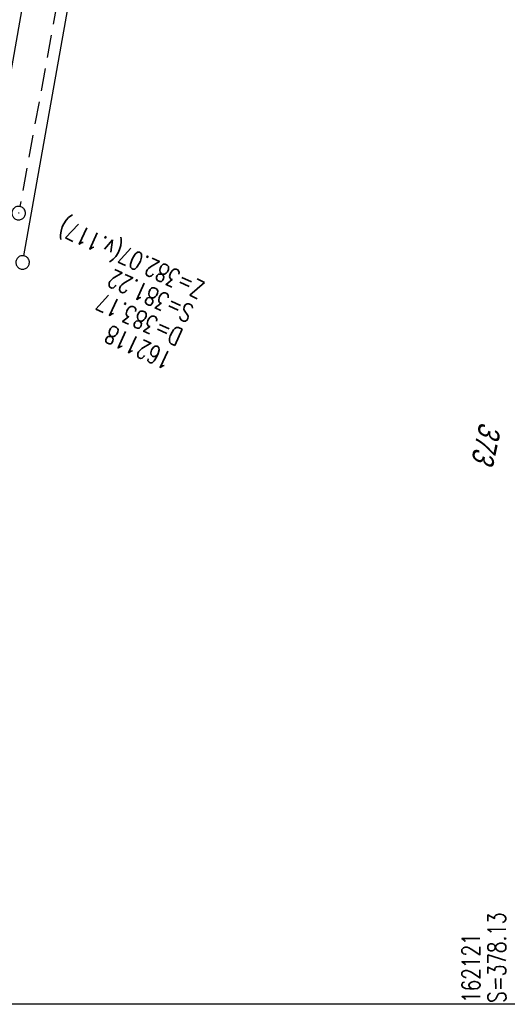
# Model space of a CAD drawing. Extents: x 510946 to 511423, y 462842 to 463807.
# Tile 18 of 32: x 511222 to 511277, y 463226 to 463335. Entities that reach past the tile are written whole.
import ezdxf

# ---------------------------------------------------------------- set-up
doc = ezdxf.new("R2010")
doc.units = 0
doc.header["$LTSCALE"] = 10
doc.header["$MEASUREMENT"] = 0
doc.linetypes.add('LT00', pattern=[0])
doc.linetypes.add('STRICHLINIE2', pattern=[0.375, 0.25, -0.125])
doc.layers.get('0').update_dxf_attribs({"linetype": 'LT00'})
for name, color, linetype in [('--EK_Haltung', 7, 'STRICHLINIE2'), ('--EK_Schacht-Text', 5, 'LT00'), ('--EL_DFK_AB_L', 21, 'LT00'), ('--EL_Haltung', 182, 'STRICHLINIE2'), ('DFK_AB_L', 21, 'LT00'), ('DFK_FLUR_NR', 250, 'LT00'), ('DFK_GZPKT', 250, 'LT00'), ('DFK_KATASTER', 250, 'LT00'), ('V105_KA_PRUF', 182, 'LT00')]:
    doc.layers.add(name, color=color, linetype=linetype)
doc.styles.add('schachtbeschriftung', font='romans.shx', dxfattribs={"width": 0.75, "height": 2})
doc.styles.get("Standard").update_dxf_attribs({"font": 'ARIAL.TTF'})

# ---------------------------------------------------------------- blocks, each defined once
blk = doc.blocks.new('SYMB7010')
at = {"color": 0, "linetype": 'ByBlock'}
for points in [[(-0.031408, 0.499213), (-0.093728, 0.49134), (-0.15457, 0.475719), (-0.212975, 0.452595), (-0.268021, 0.422333), (-0.31884, 0.385411), (-0.36463, 0.342411), (-0.40467, 0.29401), (-0.438329, 0.240973), (-0.465074, 0.184136), (-0.484486, 0.124395), (-0.496256, 0.062692), (-0.5002, 0)], [(-0.5002, 0), (-0.496256, -0.062692), (-0.484486, -0.124395), (-0.465075, -0.184136), (-0.438329, -0.240973), (-0.404671, -0.29401), (-0.36463, -0.342411), (-0.31884, -0.385411), (-0.268021, -0.422333), (-0.212975, -0.452595), (-0.154571, -0.475719), (-0.093728, -0.49134), (-0.031408, -0.499213), (0.031408, -0.499213)], [(0.5002, 0), (0.496256, 0.062692), (0.484485, 0.124395), (0.465074, 0.184136), (0.438329, 0.240973), (0.40467, 0.29401), (0.36463, 0.342411), (0.31884, 0.385411), (0.268021, 0.422333), (0.212975, 0.452595), (0.15457, 0.475719), (0.093728, 0.49134), (0.031408, 0.499213), (-0.031408, 0.499213)], [(0.031408, -0.499213), (0.093728, -0.491341), (0.15457, -0.475719), (0.212975, -0.452595), (0.268021, -0.422333), (0.31884, -0.385411), (0.36463, -0.342411), (0.404671, -0.294011), (0.438329, -0.240974), (0.465075, -0.184136), (0.484486, -0.124395), (0.496256, -0.062692), (0.500201, 0)]]:
    blk.add_lwpolyline(points, dxfattribs=at)
blk = doc.blocks.new('SYMB0003')
at = {"color": 0, "linetype": 'ByBlock'}
for p, q in [((-0.015712, 0), (0.010166, 0.012015)), ((0, -0.021257), (-0.015712, 0)), ((0.010166, 0.012015), (0, -0.021257))]:
    blk.add_line(p, q, dxfattribs=at)
for points in [[(-0.031395, 0.499013), (-0.093691, 0.491144), (-0.154509, 0.475528), (-0.21289, 0.452414), (-0.267913, 0.422164), (-0.318712, 0.385257), (-0.364484, 0.342274), (-0.404509, 0.293893), (-0.438154, 0.240877), (-0.464888, 0.184062), (-0.484292, 0.124345), (-0.496058, 0.062667), (-0.5, 0)], [(-0.5, 0), (-0.496058, -0.062667), (-0.484292, -0.124345), (-0.464888, -0.184062), (-0.438154, -0.240877), (-0.404509, -0.293893), (-0.364485, -0.342274), (-0.318712, -0.385257), (-0.267914, -0.422164), (-0.21289, -0.452414), (-0.154509, -0.475529), (-0.093691, -0.491144), (-0.031395, -0.499014), (0.031395, -0.499014)], [(0.5, 0), (0.496057, 0.062667), (0.484292, 0.124345), (0.464888, 0.184062), (0.438153, 0.240877), (0.404509, 0.293893), (0.364484, 0.342274), (0.318712, 0.385257), (0.267913, 0.422164), (0.21289, 0.452414), (0.154509, 0.475528), (0.093691, 0.491144), (0.031395, 0.499013), (-0.031395, 0.499013)], [(0.031395, -0.499014), (0.093691, -0.491144), (0.154509, -0.475529), (0.21289, -0.452414), (0.267914, -0.422164), (0.318712, -0.385257), (0.364485, -0.342274), (0.404509, -0.293893), (0.438154, -0.240877), (0.464889, -0.184062), (0.484292, -0.124345), (0.496058, -0.062667), (0.5, 0)]]:
    blk.add_lwpolyline(points, dxfattribs=at)

msp = doc.modelspace()

# ---------------------------------------------------------------- linework, layer by layer
at = {"layer": '--EK_Haltung'}
msp.add_line((511254.98, 463492.27), (511222.47, 463314.66), dxfattribs=at)
at = {"layer": '--EL_DFK_AB_L'}
msp.add_line((511234.35, 463402.19), (511218.12, 463310.79), dxfattribs=at)
at = {"layer": '--EL_Haltung'}
msp.add_line((511254.98, 463492.27), (511222.47, 463314.66), dxfattribs=at)
at = {"layer": 'DFK_AB_L'}
msp.add_line((511234.35, 463402.19), (511218.12, 463310.79), dxfattribs=at)
at = {"layer": 'DFK_KATASTER'}
for p, q in [((511222.91, 463309.18), (511232.05, 463360.66)), ((511310.06, 463226.1), (511190.91, 463226.09))]:
    msp.add_line(p, q, dxfattribs=at)

# ---------------------------------------------------------------- block references
at = {"layer": 'DFK_GZPKT', "xscale": 1.500000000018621, "yscale": 1.5, "zscale": 1.5, "rotation": 264.7377099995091}
msp.add_blockref('SYMB7010', (511222.78, 463308.44), dxfattribs=at)
at = {"layer": 'V105_KA_PRUF', "xscale": 1.499999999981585, "yscale": 1.5, "zscale": 1.5, "rotation": 257.7114000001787}
msp.add_blockref('SYMB0003', (511222.34, 463313.92), dxfattribs=at)

# ---------------------------------------------------------------- texts
at = {"layer": '--EK_Schacht-Text', "style": 'schachtbeschriftung', "width": 0.75}
for s, rotation, p in [('Z=382.07(v.117)', -204.8231, (511243.14, 463306.15)), ('S=381.22', -204.8231, (511241.93, 463303.53)), ('D=383.17', -204.8231, (511240.72, 463300.92)), ('162118', -204.8231, (511239.51, 463298.31)), ('S=378.13', -269.8546, (511276.4, 463226.25)), ('162121', -269.8546, (511273.52, 463226.25))]:
    msp.add_text(s, height=2, rotation=rotation, dxfattribs=at).set_placement(p)
at = {"layer": 'DFK_FLUR_NR', "oblique": 13.754, "width": 0.75}
msp.add_text('373', height=2.5, rotation=257.7114, dxfattribs=at).set_placement((511273.5, 463290.81))

doc.saveas('drawing.dxf')
